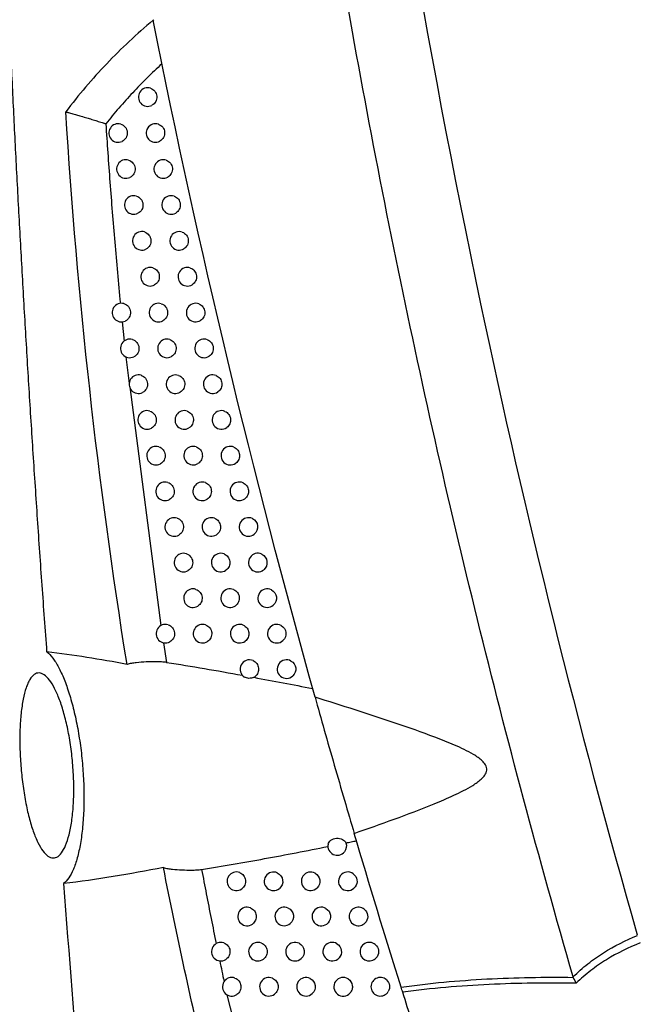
# Model space of a CAD drawing. Header units: millimetres. Extents: x -3.03 to 0.78, y -0.23 to 0.59.
# Tile 74 of 165: x 0.3134 to 0.3467, y 0.0737 to 0.1267. Entities that reach past the tile are written whole.
import ezdxf

# ---------------------------------------------------------------- set-up
doc = ezdxf.new("R2010")
doc.units = ezdxf.units.MM

msp = doc.modelspace()

# ---------------------------------------------------------------- linework, layer by layer
at = {"color": 7, "linetype": 'Continuous', "lineweight": 25}
for p, q in [((0.318926, 0.110455), (0.319031, 0.109419)), ((0.321154, 0.093177), (0.321323, 0.092116))]:
    msp.add_line(p, q, dxfattribs=at)
at = {"color": 9, "linetype": 'Continuous', "lineweight": 25}
for p, q in [((0.31912, 0.108575), (0.319309, 0.107127)), ((0.319331, 0.106957), (0.321009, 0.094102)), ((0.324568, 0.074229), (0.324916, 0.072819))]:
    msp.add_line(p, q, dxfattribs=at)
at = {"color": 7, "linetype": 'Continuous', "lineweight": 25}
for centre, radius, start, end in [((0.320301, 0.122557), 0.0005, 72.250758, 297.028053), ((0.318711, 0.120621), 0.0005, 74.207595, 294.37301), ((0.320721, 0.120621), 0.0005000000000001, 71.806191, 297.828987), ((0.319128, 0.118684), 0.0004999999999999, 73.867015, 295.068681), ((0.321138, 0.118684), 0.0005, 71.350477, 298.635885), ((0.319553, 0.116748), 0.0005, 73.506608, 295.784994), ((0.321563, 0.116748), 0.0005000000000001, 70.868083, 299.469196), ((0.319986, 0.114815), 0.0005, 73.12537, 296.522695), ((0.321995, 0.114815), 0.0005, 70.357514, 300.330139), ((0.320435, 0.112883), 0.0005, 72.711772, 297.297649), ((0.322435, 0.112883), 0.0005000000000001, 69.81716, 301.220042), ((0.318883, 0.110953), 0.0005, 74.406835, 294.893996), ((0.320883, 0.110953), 0.0005, 72.28553, 298.080473), ((0.322883, 0.110953), 0.0005, 69.245277, 302.140357), ((0.319338, 0.109025), 0.0005, 74.061333, 295.601832), ((0.321338, 0.109025), 0.0005, 71.835049, 298.887307), ((0.323338, 0.109025), 0.0004999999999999, 68.639978, 303.092678), ((0.319801, 0.107098), 0.0005000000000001, 73.696283, 296.329663), ((0.321801, 0.107098), 0.0005, 71.359037, 299.719176), ((0.323801, 0.107098), 0.0005000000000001, 67.99921, 304.078756), ((0.320272, 0.105174), 0.0005000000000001, 73.31072, 297.078203), ((0.322272, 0.105174), 0.0005, 70.856107, 300.577195), ((0.324272, 0.105174), 0.0004999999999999, 67.320729, 305.100525), ((0.32075, 0.103251), 0.0005000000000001, 72.903619, 297.848223), ((0.32275, 0.103251), 0.0005, 70.32477, 301.46258), ((0.32475, 0.103251), 0.0005000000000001, 66.60208, 306.160124), ((0.321236, 0.10133), 0.0005000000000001, 72.473891, 298.640558), ((0.323236, 0.10133), 0.0005000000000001, 69.763422, 302.376657), ((0.325236, 0.10133), 0.0005000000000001, 65.840558, 307.259932), ((0.321729, 0.099411), 0.0005, 72.020377, 299.456111), ((0.323729, 0.099411), 0.0005000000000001, 69.170326, 303.320877), ((0.325729, 0.099411), 0.0005, 65.033173, 308.402601), ((0.32223, 0.097494), 0.0005000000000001, 71.541839, 300.295861), ((0.32423, 0.097494), 0.0005000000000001, 68.543601, 304.296834), ((0.32623, 0.097494), 0.0004999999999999, 64.176605, 309.591106), ((0.322739, 0.095579), 0.0005000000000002, 71.036952, 301.160874), ((0.324739, 0.095579), 0.0005000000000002, 67.881199, 305.306282), ((0.326739, 0.095579), 0.0005000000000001, 63.267142, 310.828797), ((0.321255, 0.093666), 0.0005000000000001, 72.86787, 298.652848), ((0.323255, 0.093666), 0.0005, 70.504292, 302.052308), ((0.325255, 0.093666), 0.0005, 67.180882, 306.351154), ((0.327255, 0.093666), 0.0005, 62.300617, 312.119472), ((0.325779, 0.091756), 0.0005000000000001, 66.440197, 239.044231), ((0.327779, 0.091756), 0.0005000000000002, 61.272311, 313.467458), ((0.325779, 0.091756), 0.0005000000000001, 295.999199, 307.433597), ((0.33051, 0.082233), 0.0005000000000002, 168.411725, 321.272701), ((0.325079, 0.080335), 0.0005, 69.246563, 304.824782), ((0.327079, 0.080335), 0.0005, 65.851759, 309.1553), ((0.329079, 0.080335), 0.0004999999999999, 60.973779, 314.873272), ((0.331079, 0.080335), 0.0005000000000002, 53.435867, 323.104189), ((0.325655, 0.07844), 0.0005000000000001, 68.611777, 305.815998), ((0.327655, 0.07844), 0.0005000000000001, 65.02916, 310.315785), ((0.329655, 0.07844), 0.0005000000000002, 59.854637, 316.305083), ((0.331655, 0.07844), 0.0005, 51.762631, 325.053385), ((0.324239, 0.076546), 0.0005, 70.672152, 303.136142), ((0.326239, 0.076546), 0.0005, 67.942504, 306.838923), ((0.328239, 0.076546), 0.0005, 64.158878, 311.519983), ((0.330239, 0.076546), 0.0005, 58.661788, 317.804937), ((0.332239, 0.076546), 0.0005000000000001, 49.94568, 327.13798), ((0.32483, 0.074655), 0.0005, 70.113305, 304.061778), ((0.32683, 0.074655), 0.0005000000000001, 67.236654, 307.89537), ((0.32883, 0.074655), 0.0005, 63.237406, 312.771074), ((0.33083, 0.074655), 0.0005000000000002, 57.387978, 319.379663), ((0.33283, 0.074655), 0.0005000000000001, 47.961678, 329.380701)]:
    msp.add_arc(centre, radius, start, end, dxfattribs=at)
for points, knots in [([(0.3432218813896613, 0.0751837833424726), (0.3413769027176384, 0.0815625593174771), (0.3396583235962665, 0.0879782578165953), (0.3364794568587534, 0.1008645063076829), (0.3350182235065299, 0.1073365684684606), (0.3323530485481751, 0.1203387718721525), (0.3311486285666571, 0.1268716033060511), (0.329000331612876, 0.1399694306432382), (0.32805609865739, 0.1465369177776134), (0.3264291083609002, 0.1597092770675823), (0.3257448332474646, 0.1663179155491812), (0.3246395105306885, 0.1795376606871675), (0.3242182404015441, 0.1861518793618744), (0.3233476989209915, 0.2060075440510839), (0.3232884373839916, 0.2192618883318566), (0.3237631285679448, 0.2325339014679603)], [0, 0, 0, 0, 0.125, 0.125, 0.2500000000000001, 0.2500000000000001, 0.3750000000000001, 0.3750000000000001, 0.5000000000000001, 0.5000000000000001, 0.6250000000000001, 0.6250000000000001, 0.7500000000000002, 0.7500000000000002, 1, 1, 1, 1]), ([(0.3277638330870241, 0.2301187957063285), (0.3274068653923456, 0.2190872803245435), (0.3274179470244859, 0.2080438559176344), (0.3282915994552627, 0.1826323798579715), (0.3294118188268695, 0.1682732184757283), (0.3328954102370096, 0.1397064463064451), (0.335258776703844, 0.125498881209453), (0.3406486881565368, 0.1000017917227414), (0.343465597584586, 0.0886679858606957), (0.3466784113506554, 0.0774475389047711)], [3.109241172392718, 3.109241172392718, 3.109241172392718, 3.109241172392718, 3.17595934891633, 3.17595934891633, 3.2629390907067, 3.2629390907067, 3.349918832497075, 3.349918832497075, 3.420469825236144, 3.420469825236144, 3.420469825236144, 3.420469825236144]), ([(0.3148749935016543, 0.0926884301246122), (0.3147879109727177, 0.0938830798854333), (0.314614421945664, 0.0962631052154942), (0.3143687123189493, 0.0998202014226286), (0.3141346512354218, 0.1033501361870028), (0.3139129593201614, 0.1068529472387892), (0.3137031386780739, 0.1103285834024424), (0.3135050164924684, 0.1137770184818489), (0.3133183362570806, 0.1171982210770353), (0.3131428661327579, 0.1205921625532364), (0.312978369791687, 0.1239588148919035), (0.312824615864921, 0.1272981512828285), (0.3126813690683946, 0.1306101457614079), (0.3125484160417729, 0.1338947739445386), (0.3124254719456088, 0.1371520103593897), (0.3123125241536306, 0.1403818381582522), (0.312208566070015, 0.1435842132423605), (0.3121467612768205, 0.1457101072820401), (0.3121159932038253, 0.1467684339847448)], [0, 0, 0, 0, 0.0663551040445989, 0.132195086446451, 0.1975202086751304, 0.2623307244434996, 0.3266268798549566, 0.3904089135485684, 0.4536770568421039, 0.5164315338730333, 0.5786725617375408, 0.6404003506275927, 0.7016151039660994, 0.7623170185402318, 0.8225062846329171, 0.8821830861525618, 0.9413476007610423, 1, 1, 1, 1]), ([(0.3205894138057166, 0.1266883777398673), (0.3197123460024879, 0.1259567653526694), (0.3188802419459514, 0.1251776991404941), (0.3173103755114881, 0.1235314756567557), (0.3165742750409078, 0.1226661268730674), (0.3158877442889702, 0.1217592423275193)], [0, 0, 0, 0, 0.5, 0.5, 1, 1, 1, 1]), ([(0.3210646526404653, 0.1243450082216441), (0.3209291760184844, 0.1242195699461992), (0.3206582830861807, 0.1239687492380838), (0.3202616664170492, 0.1235829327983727), (0.3198723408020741, 0.1231902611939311), (0.3194910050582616, 0.122790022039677), (0.319117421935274, 0.1223824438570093), (0.3187518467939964, 0.1219673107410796), (0.318393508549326, 0.1215452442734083), (0.3181615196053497, 0.1212579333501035), (0.3180454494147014, 0.1211141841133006)], [0, 0, 0, 0, 0.124936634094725, 0.2498176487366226, 0.3746802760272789, 0.4995614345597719, 0.6244977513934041, 0.7495255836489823, 0.874681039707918, 1, 1, 1, 1]), ([(0.3204535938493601, 0.1230336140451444), (0.3205458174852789, 0.1230040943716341), (0.3206275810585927, 0.1229462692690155), (0.320747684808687, 0.122791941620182), (0.320784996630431, 0.1226953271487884), (0.3208008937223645, 0.1224991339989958), (0.3207795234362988, 0.1223975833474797), (0.3206859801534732, 0.1222262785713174), (0.3206146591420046, 0.1221560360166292), (0.3205283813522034, 0.1221120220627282)], [0, 0, 0, 0, 0.25, 0.25, 0.5, 0.5, 0.75, 0.75, 1, 1, 1, 1]), ([(0.3158877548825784, 0.1217592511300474), (0.3159099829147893, 0.1217540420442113), (0.3159595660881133, 0.1217424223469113), (0.3160462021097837, 0.1217204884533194), (0.3161508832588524, 0.1216925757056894), (0.316273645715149, 0.1216584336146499), (0.3164395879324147, 0.1216112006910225), (0.3166674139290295, 0.1215460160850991), (0.3169396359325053, 0.1214643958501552), (0.317225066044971, 0.1213781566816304), (0.3174994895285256, 0.1212934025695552), (0.3177286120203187, 0.1212213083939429), (0.3178832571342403, 0.1211707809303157), (0.3179611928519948, 0.1211451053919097), (0.3180018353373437, 0.1211305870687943), (0.3180291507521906, 0.1211230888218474), (0.3180397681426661, 0.121115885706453), (0.3180429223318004, 0.121113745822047)], [0, 0, 0, 0, 0.0341882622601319, 0.0762623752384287, 0.1264684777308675, 0.1845965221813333, 0.2499338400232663, 0.3588210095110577, 0.499873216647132, 0.6244452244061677, 0.7491611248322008, 0.874481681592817, 0.9371901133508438, 0.9623296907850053, 0.9828532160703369, 0.9949060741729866, 1, 1, 1, 1]), ([(0.3180466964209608, 0.1211157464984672), (0.3180812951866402, 0.1205944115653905), (0.3181509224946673, 0.1195452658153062), (0.3182664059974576, 0.1179625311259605), (0.3183910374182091, 0.1163609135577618), (0.3185260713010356, 0.1147404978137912), (0.3186708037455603, 0.1131012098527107), (0.3187754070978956, 0.11200253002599), (0.3188280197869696, 0.1114499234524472)], [0, 0, 0, 0, 0.1616291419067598, 0.3252659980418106, 0.4909158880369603, 0.6585843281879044, 0.8282770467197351, 1, 1, 1, 1]), ([(0.3188467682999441, 0.1211016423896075), (0.3189423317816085, 0.1210746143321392), (0.3190277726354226, 0.1210169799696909), (0.3191536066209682, 0.1208589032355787), (0.3191923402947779, 0.1207592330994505), (0.3192077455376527, 0.1205559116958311), (0.3191841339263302, 0.1204509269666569), (0.3190841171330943, 0.1202767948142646), (0.319007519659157, 0.1202060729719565), (0.3189170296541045, 0.1201650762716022)], [0, 0, 0, 0, 0.25, 0.25, 0.5, 0.5, 0.75, 0.75, 1, 1, 1, 1]), ([(0.3208770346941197, 0.1210955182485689), (0.3209683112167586, 0.1210655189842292), (0.3210491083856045, 0.1210078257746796), (0.3211678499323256, 0.1208547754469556), (0.3212049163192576, 0.1207591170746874), (0.3212212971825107, 0.1205648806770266), (0.3212007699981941, 0.1204643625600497), (0.3211093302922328, 0.1202936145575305), (0.3210393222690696, 0.1202232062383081), (0.3209543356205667, 0.1201783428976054)], [0, 0, 0, 0, 0.25, 0.25, 0.5, 0.5, 0.75, 0.75, 1, 1, 1, 1]), ([(0.3192671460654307, 0.1191639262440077), (0.319362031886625, 0.1191364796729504), (0.319446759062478, 0.1190789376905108), (0.319571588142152, 0.1189219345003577), (0.3196101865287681, 0.1188230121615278), (0.3196260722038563, 0.118621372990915), (0.3196031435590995, 0.1185170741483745), (0.3195049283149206, 0.1183434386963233), (0.319429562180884, 0.1182725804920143), (0.3193400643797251, 0.1182307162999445)], [0, 0, 0, 0, 0.25, 0.25, 0.5, 0.5, 0.75, 0.75, 1, 1, 1, 1]), ([(0.3212979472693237, 0.1191573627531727), (0.3213882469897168, 0.1191268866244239), (0.321468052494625, 0.1190693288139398), (0.3215853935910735, 0.1189175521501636), (0.3216221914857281, 0.1188228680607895), (0.3216390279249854, 0.1186305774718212), (0.321619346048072, 0.1185311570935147), (0.3215299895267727, 0.1183609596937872), (0.3214613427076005, 0.1182904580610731), (0.3213776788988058, 0.1182447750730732)], [0, 0, 0, 0, 0.25, 0.25, 0.5, 0.5, 0.75, 0.75, 1, 1, 1, 1]), ([(0.3196953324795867, 0.1172278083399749), (0.3197894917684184, 0.1171999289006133), (0.3198734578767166, 0.117142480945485), (0.3199972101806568, 0.1169865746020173), (0.3200356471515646, 0.1168884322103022), (0.3200519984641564, 0.1166885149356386), (0.3200297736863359, 0.1165849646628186), (0.3199333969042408, 0.1164118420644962), (0.3198593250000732, 0.1163408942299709), (0.3197708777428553, 0.1162981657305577)], [0, 0, 0, 0, 0.25, 0.25, 0.5, 0.5, 0.75, 0.75, 1, 1, 1, 1]), ([(0.3217267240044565, 0.1172207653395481), (0.321815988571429, 0.1171897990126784), (0.3218947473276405, 0.1171323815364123), (0.3220106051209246, 0.1169819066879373), (0.3220470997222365, 0.1168882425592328), (0.3220643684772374, 0.1166979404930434), (0.322045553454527, 0.1165997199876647), (0.3219583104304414, 0.1164300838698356), (0.3218911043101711, 0.1163595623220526), (0.3218088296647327, 0.1163130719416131)], [0, 0, 0, 0, 0.25, 0.25, 0.5, 0.5, 0.75, 0.75, 1, 1, 1, 1]), ([(0.3201313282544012, 0.1152933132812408), (0.3202247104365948, 0.1152649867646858), (0.3203078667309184, 0.1152076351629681), (0.3204304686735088, 0.1150528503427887), (0.320468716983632, 0.1149555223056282), (0.3204855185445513, 0.1147573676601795), (0.3204640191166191, 0.1146546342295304), (0.320369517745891, 0.1144820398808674), (0.320296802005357, 0.1144110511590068), (0.3202094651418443, 0.114367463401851)], [0, 0, 0, 0, 0.25, 0.25, 0.5, 0.5, 0.75, 0.75, 1, 1, 1, 1]), ([(0.3221633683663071, 0.1152857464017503), (0.3222515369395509, 0.1152542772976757), (0.3223291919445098, 0.1151970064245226), (0.3224434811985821, 0.1150478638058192), (0.3224796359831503, 0.1149552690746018), (0.322497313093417, 0.1147669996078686), (0.3224793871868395, 0.1146700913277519), (0.3223942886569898, 0.1145010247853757), (0.3223286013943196, 0.114430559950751), (0.3222477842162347, 0.1143832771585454)], [0, 0, 0, 0, 0.25, 0.25, 0.5, 0.5, 0.75, 0.75, 1, 1, 1, 1]), ([(0.3205839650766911, 0.1133604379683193), (0.3206765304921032, 0.1133316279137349), (0.3207588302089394, 0.1132743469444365), (0.3208801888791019, 0.1131206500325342), (0.3209181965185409, 0.1130241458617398), (0.3209353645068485, 0.1128277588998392), (0.3209145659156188, 0.1127259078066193), (0.3208218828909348, 0.1125538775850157), (0.3207508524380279, 0.1124831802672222), (0.3206646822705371, 0.1124387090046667)], [0, 0, 0, 0, 0.25, 0.25, 0.5, 0.5, 0.75, 0.75, 1, 1, 1, 1]), ([(0.3226078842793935, 0.1133523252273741), (0.3226948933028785, 0.113320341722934), (0.3227713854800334, 0.1132632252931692), (0.3228840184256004, 0.1131154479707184), (0.3229197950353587, 0.1130239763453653), (0.3229378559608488, 0.1128377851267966), (0.3229208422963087, 0.1127423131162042), (0.3228379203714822, 0.1125738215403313), (0.3227738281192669, 0.1125034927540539), (0.3226945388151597, 0.1124554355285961)], [0, 0, 0, 0, 0.25, 0.25, 0.5, 0.5, 0.75, 0.75, 1, 1, 1, 1]), ([(0.3190174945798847, 0.1114345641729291), (0.3191129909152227, 0.1114079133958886), (0.3191985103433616, 0.1113507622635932), (0.3193248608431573, 0.1111936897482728), (0.3193640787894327, 0.1110944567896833), (0.3193807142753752, 0.1108917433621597), (0.3193578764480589, 0.1107868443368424), (0.3192593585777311, 0.1106123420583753), (0.3191835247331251, 0.1105411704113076), (0.3190935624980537, 0.1104994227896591)], [0, 0, 0, 0, 0.25, 0.25, 0.5, 0.5, 0.75, 0.75, 1, 1, 1, 1]), ([(0.3210352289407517, 0.1114292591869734), (0.3211268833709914, 0.1113999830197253), (0.3212082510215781, 0.1113428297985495), (0.3213282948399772, 0.111190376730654), (0.3213660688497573, 0.1110948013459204), (0.3213837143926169, 0.1109003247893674), (0.3213637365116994, 0.1107994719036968), (0.3212731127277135, 0.1106279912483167), (0.3212033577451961, 0.1105571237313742), (0.3211184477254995, 0.110511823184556)], [0, 0, 0, 0, 0.25, 0.25, 0.5, 0.5, 0.75, 0.75, 1, 1, 1, 1]), ([(0.3230602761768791, 0.1114205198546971), (0.3231460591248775, 0.1113880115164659), (0.323221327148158, 0.1113310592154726), (0.3233322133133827, 0.1111846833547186), (0.3233675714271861, 0.1110943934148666), (0.3233859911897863, 0.1109103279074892), (0.3233697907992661, 0.1108161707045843), (0.3232893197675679, 0.1106487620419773), (0.3232267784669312, 0.1105784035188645), (0.3231490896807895, 0.110529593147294)], [0, 0, 0, 0, 0.25, 0.25, 0.5, 0.5, 0.75, 0.75, 1, 1, 1, 1]), ([(0.3194757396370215, 0.1095054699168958), (0.3195705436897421, 0.109478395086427), (0.3196553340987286, 0.1094213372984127), (0.3197806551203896, 0.1092653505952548), (0.3198197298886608, 0.1091668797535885), (0.3198368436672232, 0.1089658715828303), (0.3198146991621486, 0.1088616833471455), (0.3197180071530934, 0.1086876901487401), (0.3196434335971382, 0.1086163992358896), (0.3195544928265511, 0.1085737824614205)], [0, 0, 0, 0, 0.25, 0.25, 0.5, 0.5, 0.75, 0.75, 1, 1, 1, 1]), ([(0.3214943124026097, 0.1094997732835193), (0.3215850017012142, 0.1094700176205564), (0.3216653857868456, 0.1094129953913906), (0.3217840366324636, 0.1092618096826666), (0.3218215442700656, 0.1091672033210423), (0.3218396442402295, 0.1089746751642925), (0.3218205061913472, 0.1088749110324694), (0.3217319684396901, 0.1087039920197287), (0.321663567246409, 0.1086330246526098), (0.3215799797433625, 0.108586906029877)], [0, 0, 0, 0, 0.25, 0.25, 0.5, 0.5, 0.75, 0.75, 1, 1, 1, 1]), ([(0.3235205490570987, 0.1094903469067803), (0.3236050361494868, 0.1094573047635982), (0.3236790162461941, 0.1094005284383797), (0.3237880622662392, 0.1092555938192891), (0.3238229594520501, 0.1091665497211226), (0.3238417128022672, 0.1089846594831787), (0.3238261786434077, 0.1088915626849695), (0.3237484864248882, 0.1087259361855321), (0.3236874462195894, 0.1086553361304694), (0.3236114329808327, 0.1086057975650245)], [0, 0, 0, 0, 0.25, 0.25, 0.5, 0.5, 0.75, 0.75, 1, 1, 1, 1]), ([(0.3199417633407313, 0.1075781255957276), (0.3200358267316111, 0.1075506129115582), (0.3201198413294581, 0.1074936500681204), (0.3202440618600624, 0.1073387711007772), (0.3202829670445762, 0.1072410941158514), (0.3203005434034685, 0.1070418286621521), (0.320279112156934, 0.1069384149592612), (0.3201842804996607, 0.1067649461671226), (0.3201110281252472, 0.10669358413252), (0.3200231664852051, 0.1066501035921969)], [0, 0, 0, 0, 0.25, 0.25, 0.5, 0.5, 0.75, 0.75, 1, 1, 1, 1]), ([(0.3219612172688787, 0.1075720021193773), (0.3220508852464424, 0.1075417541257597), (0.3221302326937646, 0.107484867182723), (0.3222474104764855, 0.1073349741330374), (0.3222846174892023, 0.1072413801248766), (0.3223031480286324, 0.1070508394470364), (0.322284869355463, 0.1069522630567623), (0.3221984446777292, 0.1067819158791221), (0.3221314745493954, 0.1067109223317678), (0.3220492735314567, 0.1066639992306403)], [0, 0, 0, 0, 0.25, 0.25, 0.5, 0.5, 0.75, 0.75, 1, 1, 1, 1]), ([(0.3239887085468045, 0.107561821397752), (0.3240718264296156, 0.1075282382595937), (0.3241444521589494, 0.1074716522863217), (0.3242515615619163, 0.1073282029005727), (0.3242859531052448, 0.1072404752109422), (0.3243050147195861, 0.107060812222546), (0.3242901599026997, 0.1069688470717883), (0.3242152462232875, 0.1068050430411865), (0.324155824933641, 0.1067343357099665), (0.3240815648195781, 0.1066840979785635)], [0, 0, 0, 0, 0.25, 0.25, 0.5, 0.5, 0.75, 0.75, 1, 1, 1, 1]), ([(0.3204155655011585, 0.1056525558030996), (0.3205088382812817, 0.1056245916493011), (0.3205920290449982, 0.1055677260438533), (0.320715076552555, 0.1054139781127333), (0.3207537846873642, 0.1053171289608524), (0.3207718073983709, 0.1051196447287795), (0.3207511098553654, 0.1050170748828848), (0.32065817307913, 0.1048441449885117), (0.3205863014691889, 0.1047727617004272), (0.3204995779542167, 0.1047284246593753)], [0, 0, 0, 0, 0.25, 0.25, 0.5, 0.5, 0.75, 0.75, 1, 1, 1, 1]), ([(0.3224359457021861, 0.1056459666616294), (0.3225245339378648, 0.1056152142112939), (0.3226027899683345, 0.1055584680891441), (0.322718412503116, 0.1054098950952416), (0.3227552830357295, 0.1053173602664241), (0.322774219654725, 0.1051288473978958), (0.3227568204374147, 0.1050315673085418), (0.3226725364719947, 0.1048617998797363), (0.3226070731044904, 0.1047908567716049), (0.3225263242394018, 0.1047431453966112)], [0, 0, 0, 0, 0.25, 0.25, 0.5, 0.5, 0.75, 0.75, 1, 1, 1, 1]), ([(0.3244647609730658, 0.1056349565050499), (0.3245464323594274, 0.1056008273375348), (0.3246176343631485, 0.1055444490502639), (0.3247227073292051, 0.1054025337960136), (0.3247565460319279, 0.1053162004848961), (0.3247758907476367, 0.1051388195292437), (0.3247617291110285, 0.1050480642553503), (0.3246895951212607, 0.1048861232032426), (0.3246319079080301, 0.1048154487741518), (0.3245594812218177, 0.1047645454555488)], [0, 0, 0, 0, 0.25, 0.25, 0.5, 0.5, 0.75, 0.75, 1, 1, 1, 1]), ([(0.3208971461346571, 0.1037287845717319), (0.3209896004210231, 0.1037003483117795), (0.3210719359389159, 0.1036435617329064), (0.3211937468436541, 0.1034909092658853), (0.3212322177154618, 0.1033948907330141), (0.3212506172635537, 0.1031991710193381), (0.3212306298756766, 0.1030974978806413), (0.3211395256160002, 0.1029251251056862), (0.321069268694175, 0.1028539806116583), (0.3209837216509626, 0.1028087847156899)], [0, 0, 0, 0, 0.25, 0.25, 0.5, 0.5, 0.75, 0.75, 1, 1, 1, 1]), ([(0.3229185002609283, 0.1037216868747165), (0.3230059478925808, 0.1036904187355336), (0.3230830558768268, 0.1036338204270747), (0.3231970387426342, 0.103486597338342), (0.3232335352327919, 0.1033951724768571), (0.3232528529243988, 0.1032087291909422), (0.3232363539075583, 0.1031128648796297), (0.3231542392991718, 0.1029436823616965), (0.3230903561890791, 0.1028728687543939), (0.3230111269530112, 0.1028243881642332)], [0, 0, 0, 0, 0.25, 0.25, 0.5, 0.5, 0.75, 0.75, 1, 1, 1, 1]), ([(0.3249487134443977, 0.1037097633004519), (0.3250288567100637, 0.1036750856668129), (0.3250985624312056, 0.1036189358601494), (0.3252014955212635, 0.10347860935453), (0.3252347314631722, 0.1033937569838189), (0.3252543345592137, 0.1032187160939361), (0.3252408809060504, 0.1031292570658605), (0.3251715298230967, 0.102969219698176), (0.3251156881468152, 0.1028987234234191), (0.3250451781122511, 0.1028471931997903)], [0, 0, 0, 0, 0.25, 0.25, 0.5, 0.5, 0.75, 0.75, 1, 1, 1, 1]), ([(0.3213865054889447, 0.1018068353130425), (0.3214780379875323, 0.101777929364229), (0.3215594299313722, 0.1017212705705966), (0.321679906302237, 0.1015698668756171), (0.3217181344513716, 0.1014747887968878), (0.3217370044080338, 0.1012809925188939), (0.3217178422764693, 0.1011803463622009), (0.3216288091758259, 0.1010085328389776), (0.3215598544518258, 0.1009372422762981), (0.3214755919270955, 0.1008912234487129)], [0, 0, 0, 0, 0.25, 0.25, 0.5, 0.5, 0.75, 0.75, 1, 1, 1, 1]), ([(0.3234088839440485, 0.1017991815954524), (0.3234951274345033, 0.1017673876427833), (0.3235710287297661, 0.1017109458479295), (0.3236832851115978, 0.1015651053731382), (0.3237193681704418, 0.1014748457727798), (0.3237390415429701, 0.1012905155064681), (0.3237233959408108, 0.1011960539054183), (0.3236436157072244, 0.1010277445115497), (0.3235813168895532, 0.1009569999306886), (0.3235036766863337, 0.100907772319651)], [0, 0, 0, 0, 0.25, 0.25, 0.5, 0.5, 0.75, 0.75, 1, 1, 1, 1]), ([(0.3254405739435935, 0.1017862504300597), (0.325519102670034, 0.1017510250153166), (0.3255872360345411, 0.1016951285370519), (0.325687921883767, 0.1015564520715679), (0.3257205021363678, 0.1014731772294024), (0.3257403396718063, 0.1013005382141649), (0.3257276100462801, 0.101212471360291), (0.3256610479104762, 0.1010543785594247), (0.3256071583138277, 0.1009842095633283), (0.3255386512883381, 0.1009320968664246)], [0, 0, 0, 0, 0.25, 0.25, 0.5, 0.5, 0.75, 0.75, 1, 1, 1, 1]), ([(0.3218836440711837, 0.0998867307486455), (0.3219742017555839, 0.0998573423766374), (0.3220545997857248, 0.0998008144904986), (0.3221736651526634, 0.0996506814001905), (0.3222116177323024, 0.0995565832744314), (0.3222309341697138, 0.0993647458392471), (0.3222126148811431, 0.0992652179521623), (0.322125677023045, 0.0990939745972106), (0.3220581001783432, 0.0990226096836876), (0.3219751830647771, 0.0989757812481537)], [0, 0, 0, 0, 0.25, 0.25, 0.5, 0.5, 0.75, 0.75, 1, 1, 1, 1]), ([(0.3239071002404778, 0.0998784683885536), (0.3239920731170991, 0.099846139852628), (0.3240667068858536, 0.0997898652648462), (0.324177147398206, 0.0996454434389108), (0.3242127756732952, 0.0995564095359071), (0.3242327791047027, 0.099374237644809), (0.3242177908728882, 0.0992808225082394), (0.3241407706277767, 0.0991142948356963), (0.3240799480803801, 0.099043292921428), (0.3240039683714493, 0.0989933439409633)], [0, 0, 0, 0, 0.25, 0.25, 0.5, 0.5, 0.75, 0.75, 1, 1, 1, 1]), ([(0.3259403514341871, 0.0998644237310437), (0.3260940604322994, 0.0997928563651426), (0.3262039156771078, 0.0996394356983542), (0.3262438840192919, 0.0992989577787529), (0.3261727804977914, 0.0991246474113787), (0.3260398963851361, 0.0990193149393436)], [0, 0, 0, 0, 0.5, 0.5, 1, 1, 1, 1]), ([(0.3223885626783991, 0.0979684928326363), (0.3224780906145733, 0.097938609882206), (0.3225574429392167, 0.0978822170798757), (0.3226750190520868, 0.0977333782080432), (0.322712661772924, 0.097640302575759), (0.3227324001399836, 0.0974504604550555), (0.3227149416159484, 0.0973521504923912), (0.3226301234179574, 0.0971814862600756), (0.3225639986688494, 0.0971101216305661), (0.3224824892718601, 0.0970624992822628)], [0, 0, 0, 0, 0.25, 0.25, 0.5, 0.5, 0.75, 0.75, 1, 1, 1, 1]), ([(0.3244131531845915, 0.097959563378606), (0.3244967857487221, 0.0979266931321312), (0.3245700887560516, 0.0978705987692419), (0.3246786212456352, 0.0977276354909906), (0.3247137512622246, 0.0976398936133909), (0.3247340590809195, 0.0974599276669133), (0.3247197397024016, 0.0973676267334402), (0.3246454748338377, 0.0972029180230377), (0.3245862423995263, 0.0971317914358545), (0.3245119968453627, 0.0970811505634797)], [0, 0, 0, 0, 0.25, 0.25, 0.5, 0.5, 0.75, 0.75, 1, 1, 1, 1]), ([(0.3264480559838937, 0.0979442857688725), (0.326598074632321, 0.0978716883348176), (0.3267046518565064, 0.097721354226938), (0.3267451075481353, 0.0973866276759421), (0.3266773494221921, 0.0972151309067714), (0.3265489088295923, 0.0971089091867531)], [0, 0, 0, 0, 0.5, 0.5, 1, 1, 1, 1]), ([(0.3229012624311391, 0.0960521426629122), (0.3229897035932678, 0.0960217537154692), (0.3230679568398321, 0.0959655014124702), (0.3231839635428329, 0.0958179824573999), (0.3232212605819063, 0.0957259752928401), (0.3232413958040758, 0.0955381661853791), (0.3232248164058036, 0.095441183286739), (0.3231421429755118, 0.0952711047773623), (0.3230775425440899, 0.095199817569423), (0.3229975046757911, 0.0951514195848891)], [0, 0, 0, 0, 0.25, 0.25, 0.5, 0.5, 0.75, 0.75, 1, 1, 1, 1]), ([(0.3249270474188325, 0.0960424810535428), (0.3250092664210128, 0.0960090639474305), (0.3250811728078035, 0.0959531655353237), (0.3251877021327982, 0.0958117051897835), (0.3252222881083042, 0.0957253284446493), (0.3252428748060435, 0.0955476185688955), (0.3252292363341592, 0.0954565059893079), (0.3251577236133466, 0.095293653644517), (0.3251001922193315, 0.0952225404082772), (0.3250277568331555, 0.0951712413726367)], [0, 0, 0, 0, 0.25, 0.25, 0.5, 0.5, 0.75, 0.75, 1, 1, 1, 1]), ([(0.3269636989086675, 0.0960258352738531), (0.3271098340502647, 0.0959522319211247), (0.3272131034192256, 0.0958042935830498), (0.3272537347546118, 0.0954771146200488), (0.3271895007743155, 0.0953079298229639), (0.3270656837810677, 0.0952009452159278)], [0, 0, 0, 0, 0.5, 0.5, 1, 1, 1, 1]), ([(0.3214021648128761, 0.0941441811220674), (0.3214941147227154, 0.0941158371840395), (0.3215760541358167, 0.0940595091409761), (0.3216976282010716, 0.0939082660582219), (0.3217363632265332, 0.0938130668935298), (0.321755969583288, 0.0936187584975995), (0.3217370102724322, 0.0935176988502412), (0.3216481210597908, 0.093345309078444), (0.3215790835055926, 0.0932737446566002), (0.3214946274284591, 0.0932275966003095)], [0, 0, 0, 0, 0.25, 0.25, 0.5, 0.5, 0.75, 0.75, 1, 1, 1, 1]), ([(0.3234217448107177, 0.0941377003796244), (0.3235090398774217, 0.0941067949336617), (0.3235861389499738, 0.094050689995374), (0.3237004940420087, 0.0939045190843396), (0.3237374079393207, 0.0938136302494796), (0.3237579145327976, 0.0936278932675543), (0.3237422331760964, 0.0935323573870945), (0.3236617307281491, 0.0933628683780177), (0.3235987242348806, 0.0932917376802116), (0.3235202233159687, 0.0932425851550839)], [0, 0, 0, 0, 0.25, 0.25, 0.5, 0.5, 0.75, 0.75, 1, 1, 1, 1]), ([(0.3254487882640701, 0.0941272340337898), (0.3255295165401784, 0.094093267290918), (0.3255999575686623, 0.094037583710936), (0.3257043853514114, 0.0938976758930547), (0.3257383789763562, 0.0938127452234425), (0.3257592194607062, 0.0936373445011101), (0.3257462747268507, 0.0935475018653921), (0.325677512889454, 0.0933865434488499), (0.3256217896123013, 0.0933155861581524), (0.3255512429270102, 0.0932636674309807)], [0, 0, 0, 0, 0.25, 0.25, 0.5, 0.5, 0.75, 0.75, 1, 1, 1, 1]), ([(0.3274872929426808, 0.0941090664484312), (0.3276293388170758, 0.0940344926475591), (0.327729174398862, 0.0938890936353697), (0.3277698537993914, 0.0935696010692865), (0.3277092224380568, 0.0934030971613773), (0.3275902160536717, 0.0932954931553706)], [0, 0, 0, 0, 0.5, 0.5, 1, 1, 1, 1]), ([(0.3148749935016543, 0.0926884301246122), (0.3149786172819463, 0.0926048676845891), (0.3150834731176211, 0.0924930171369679), (0.3152935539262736, 0.0922129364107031), (0.3153966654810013, 0.092047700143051), (0.315598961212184, 0.0916683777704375), (0.3156981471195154, 0.091454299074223), (0.3158921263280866, 0.0909746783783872), (0.3159847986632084, 0.0907141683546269), (0.3161596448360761, 0.090157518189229), (0.3162421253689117, 0.0898606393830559), (0.3163963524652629, 0.0892276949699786), (0.3164670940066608, 0.0888949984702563), (0.3165919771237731, 0.0882146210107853), (0.3166467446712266, 0.0878644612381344), (0.316716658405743, 0.0873235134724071), (0.3167379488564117, 0.0871399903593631), (0.3167754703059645, 0.086775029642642), (0.3167918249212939, 0.0865927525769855), (0.3168337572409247, 0.0860465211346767), (0.3168522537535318, 0.0856831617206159), (0.3168652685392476, 0.085139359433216), (0.316867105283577, 0.0849582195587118), (0.3168657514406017, 0.0846038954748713), (0.3168625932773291, 0.0844297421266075), (0.3168458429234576, 0.0839161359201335), (0.3168250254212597, 0.0835854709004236), (0.3167637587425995, 0.0829482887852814), (0.3167239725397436, 0.082649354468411), (0.3166280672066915, 0.0820945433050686), (0.3165716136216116, 0.0818368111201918), (0.3164430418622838, 0.0813669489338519), (0.316372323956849, 0.0811595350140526), (0.3162190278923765, 0.0807967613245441), (0.3161359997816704, 0.0806407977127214), (0.3159600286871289, 0.0803854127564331), (0.3158680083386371, 0.0802869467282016), (0.3157721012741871, 0.0802173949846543)], [0, 0, 0, 0, 0.0624999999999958, 0.0624999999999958, 0.1249999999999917, 0.1249999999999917, 0.1874999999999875, 0.1874999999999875, 0.2499999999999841, 0.2499999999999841, 0.3124999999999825, 0.3124999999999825, 0.3749999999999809, 0.3749999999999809, 0.4374999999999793, 0.4374999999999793, 0.4687499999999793, 0.4687499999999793, 0.4999999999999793, 0.4999999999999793, 0.5624999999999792, 0.5624999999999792, 0.5937499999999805, 0.5937499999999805, 0.6249999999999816, 0.6249999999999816, 0.6874999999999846, 0.6874999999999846, 0.7499999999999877, 0.7499999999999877, 0.8124999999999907, 0.8124999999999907, 0.8749999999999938, 0.8749999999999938, 0.9374999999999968, 0.9374999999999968, 1, 1, 1, 1]), ([(0.3191883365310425, 0.0920101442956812), (0.3184680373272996, 0.0921472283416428), (0.3177486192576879, 0.0922734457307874), (0.316311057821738, 0.0925008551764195), (0.3155933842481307, 0.0926023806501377), (0.3148749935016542, 0.0926884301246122)], [0, 0, 0, 0, 0.5, 0.5, 1, 1, 1, 1]), ([(0.3213230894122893, 0.0921163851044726), (0.321232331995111, 0.0921302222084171), (0.3211405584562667, 0.092136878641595), (0.320956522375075, 0.0921468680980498), (0.3208641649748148, 0.0921495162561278), (0.3205864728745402, 0.0921531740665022), (0.3204021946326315, 0.0921498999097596), (0.3200400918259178, 0.0921343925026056), (0.3198612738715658, 0.0921222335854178), (0.3195978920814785, 0.0920932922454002), (0.3195103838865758, 0.0920817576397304), (0.3193421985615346, 0.0920526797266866), (0.3192603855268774, 0.0920360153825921), (0.3191883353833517, 0.0920101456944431)], [0, 0, 0, 0, 0.1249999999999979, 0.1249999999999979, 0.2499999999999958, 0.2499999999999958, 0.4999999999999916, 0.4999999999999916, 0.7499999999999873, 0.7499999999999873, 0.8749999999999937, 0.8749999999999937, 1, 1, 1, 1]), ([(0.3213230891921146, 0.0921163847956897), (0.322000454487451, 0.092013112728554), (0.3226787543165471, 0.0919031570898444), (0.3240376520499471, 0.09167291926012), (0.3247182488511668, 0.0915526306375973), (0.3254002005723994, 0.0914286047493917)], [0, 0, 0, 0, 0.5, 0.5, 1, 1, 1, 1]), ([(0.3259783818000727, 0.0922138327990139), (0.3260575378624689, 0.0921793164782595), (0.3261264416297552, 0.0921238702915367), (0.3262286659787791, 0.0919855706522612), (0.3262620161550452, 0.0919021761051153), (0.3262830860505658, 0.0917291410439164), (0.3262708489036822, 0.0916406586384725), (0.3262048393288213, 0.0914816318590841), (0.3261510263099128, 0.0914109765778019), (0.3260824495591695, 0.0913584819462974)], [0, 0, 0, 0, 0.25, 0.25, 0.5, 0.5, 0.75, 0.75, 1, 1, 1, 1]), ([(0.3280188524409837, 0.0921939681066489), (0.3281565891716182, 0.0921184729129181), (0.3282528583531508, 0.091975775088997), (0.3282934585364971, 0.0916641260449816), (0.3282365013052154, 0.0915006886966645), (0.3281225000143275, 0.0913926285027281)], [0, 0, 0, 0, 0.5, 0.5, 1, 1, 1, 1]), ([(0.3161586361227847, 0.0875673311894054), (0.3162044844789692, 0.087241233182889), (0.3162405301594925, 0.0869138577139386), (0.3162936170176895, 0.0862566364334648), (0.3163107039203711, 0.0859245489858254), (0.3163240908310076, 0.0852674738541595), (0.3163203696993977, 0.0849504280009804), (0.3162928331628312, 0.0843386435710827), (0.316268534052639, 0.0840414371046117), (0.3162017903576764, 0.0834947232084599), (0.3161594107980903, 0.0832423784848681), (0.3160569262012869, 0.0827797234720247), (0.3159976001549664, 0.0825738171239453), (0.3158665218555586, 0.0822193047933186), (0.3157936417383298, 0.0820679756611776), (0.3156383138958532, 0.0818268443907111), (0.3155565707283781, 0.0817373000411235), (0.3153853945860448, 0.0816181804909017), (0.3152952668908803, 0.0815891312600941), (0.3151142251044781, 0.0815936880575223), (0.3150226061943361, 0.0816263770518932), (0.3148371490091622, 0.0817530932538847), (0.3147438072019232, 0.0818474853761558), (0.3145622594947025, 0.0820907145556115), (0.3144731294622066, 0.0822400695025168), (0.3142981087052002, 0.0825968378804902), (0.3142142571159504, 0.0828003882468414), (0.3140557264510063, 0.0832512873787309), (0.3139802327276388, 0.0835010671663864), (0.3138398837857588, 0.0840422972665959), (0.3137764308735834, 0.0843278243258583), (0.31369102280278, 0.084778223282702), (0.3136641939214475, 0.0849320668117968), (0.3136139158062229, 0.0852474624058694), (0.3135904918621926, 0.0854090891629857), (0.3135269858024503, 0.0858942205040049), (0.3134929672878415, 0.0862217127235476), (0.31344166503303, 0.0868849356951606), (0.313424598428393, 0.0872216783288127), (0.3134093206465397, 0.0878718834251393), (0.3134107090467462, 0.0881894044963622), (0.3134323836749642, 0.0888086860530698), (0.3134523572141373, 0.0891004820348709), (0.3135097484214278, 0.0896469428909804), (0.3135477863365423, 0.0899046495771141), (0.3136392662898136, 0.090365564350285), (0.3136925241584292, 0.0905698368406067), (0.3137837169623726, 0.0908376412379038), (0.3138161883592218, 0.0909207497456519), (0.3138837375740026, 0.091070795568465), (0.3139188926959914, 0.0911380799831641), (0.3140284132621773, 0.0913174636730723), (0.3141070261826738, 0.0914074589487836), (0.3142744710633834, 0.0915260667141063), (0.3143611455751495, 0.0915533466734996), (0.3145402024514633, 0.0915471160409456), (0.3146335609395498, 0.0915127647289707), (0.3148207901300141, 0.0913840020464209), (0.3149144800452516, 0.0912904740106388), (0.3151019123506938, 0.0910457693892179), (0.3151963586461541, 0.0908927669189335), (0.3153778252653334, 0.0905391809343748), (0.3154656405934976, 0.0903379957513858), (0.3156350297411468, 0.0898855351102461), (0.3157164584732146, 0.0896336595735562), (0.3158654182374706, 0.0890999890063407), (0.3159339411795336, 0.088815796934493), (0.3160580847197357, 0.0882106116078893), (0.3161127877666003, 0.0878934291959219), (0.3161586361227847, 0.0875673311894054)], [0, 0, 0, 0, 0.0312499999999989, 0.0312499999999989, 0.0624999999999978, 0.0624999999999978, 0.0937499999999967, 0.0937499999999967, 0.1249999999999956, 0.1249999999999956, 0.1562499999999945, 0.1562499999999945, 0.1874999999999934, 0.1874999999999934, 0.2187499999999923, 0.2187499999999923, 0.2499999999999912, 0.2499999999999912, 0.2812499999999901, 0.2812499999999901, 0.312499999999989, 0.312499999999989, 0.3437499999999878, 0.3437499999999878, 0.3749999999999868, 0.3749999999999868, 0.4062499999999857, 0.4062499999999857, 0.4374999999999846, 0.4374999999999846, 0.4687499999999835, 0.4687499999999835, 0.4843749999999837, 0.4843749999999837, 0.499999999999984, 0.499999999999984, 0.5312499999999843, 0.5312499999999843, 0.5624999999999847, 0.5624999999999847, 0.593749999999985, 0.593749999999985, 0.6249999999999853, 0.6249999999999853, 0.6562499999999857, 0.6562499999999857, 0.687499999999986, 0.687499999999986, 0.7031249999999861, 0.7031249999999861, 0.7187499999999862, 0.7187499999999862, 0.7499999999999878, 0.7499999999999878, 0.7812499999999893, 0.7812499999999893, 0.8124999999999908, 0.8124999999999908, 0.8437499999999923, 0.8437499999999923, 0.8749999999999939, 0.8749999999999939, 0.9062499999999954, 0.9062499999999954, 0.937499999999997, 0.937499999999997, 0.9687499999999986, 0.9687499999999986, 1, 1, 1, 1]), ([(0.3259977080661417, 0.0913061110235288), (0.3259314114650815, 0.0912737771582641), (0.3258442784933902, 0.0912577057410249), (0.3256701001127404, 0.091265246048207), (0.3255845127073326, 0.0912888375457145), (0.3255213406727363, 0.0913267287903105)], [0, 0, 0, 0, 0.5, 0.5, 1, 1, 1, 1]), ([(0.3260162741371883, 0.0913156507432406), (0.3265427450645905, 0.0912183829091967), (0.3270700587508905, 0.0911191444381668), (0.3281265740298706, 0.0909180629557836), (0.3286557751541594, 0.0908162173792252), (0.3291860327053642, 0.0907137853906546)], [0, 0, 0, 0, 0.5, 0.5, 1, 1, 1, 1]), ([(0.3314258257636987, 0.0829146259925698), (0.3321464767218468, 0.0831621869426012), (0.3328668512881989, 0.083415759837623), (0.334304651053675, 0.0839416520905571), (0.3350215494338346, 0.084212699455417), (0.336086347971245, 0.0846500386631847), (0.3364396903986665, 0.0848010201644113), (0.3371366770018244, 0.0851244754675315), (0.3374823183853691, 0.0852950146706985), (0.3379727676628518, 0.0855985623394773), (0.3381327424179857, 0.0857079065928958), (0.3383442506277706, 0.0859018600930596), (0.3384107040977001, 0.0859722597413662), (0.3385187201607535, 0.0861326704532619), (0.3385591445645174, 0.0862235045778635), (0.3385751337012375, 0.0864157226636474), (0.3385476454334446, 0.0865135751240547), (0.3384535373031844, 0.0866812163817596), (0.3383887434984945, 0.086755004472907), (0.3381811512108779, 0.086952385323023), (0.3380198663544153, 0.0870596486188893), (0.3375284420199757, 0.0873530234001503), (0.3371834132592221, 0.0875119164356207), (0.3364859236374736, 0.0878136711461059), (0.3361317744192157, 0.0879537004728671), (0.3350654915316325, 0.088358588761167), (0.3343490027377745, 0.0886085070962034), (0.3321962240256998, 0.0893386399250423), (0.3307560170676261, 0.0897974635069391), (0.3293168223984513, 0.0902449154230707)], [0, 0, 0, 0, 0.1250000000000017, 0.1250000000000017, 0.2500000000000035, 0.2500000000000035, 0.3125000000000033, 0.3125000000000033, 0.3750000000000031, 0.3750000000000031, 0.4062500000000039, 0.4062500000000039, 0.4218750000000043, 0.4218750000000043, 0.4375000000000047, 0.4375000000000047, 0.4531250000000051, 0.4531250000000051, 0.4687500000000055, 0.4687500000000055, 0.5000000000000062, 0.5000000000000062, 0.5625000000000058, 0.5625000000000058, 0.6250000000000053, 0.6250000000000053, 0.7500000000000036, 0.7500000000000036, 1, 1, 1, 1]), ([(0.3293168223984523, 0.0902449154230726), (0.3294758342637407, 0.0896759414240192), (0.3296421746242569, 0.0890846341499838), (0.3299892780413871, 0.0878600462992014), (0.3301717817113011, 0.0872207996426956), (0.3305344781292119, 0.0859600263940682), (0.3307170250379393, 0.0853301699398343), (0.3310810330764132, 0.0840832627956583), (0.3312566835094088, 0.0834860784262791), (0.3314258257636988, 0.08291462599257)], [0, 0, 0, 0, 0.25, 0.25, 0.5, 0.5, 0.75, 0.75, 1, 1, 1, 1]), ([(0.3232076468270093, 0.0809696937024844), (0.3243371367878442, 0.0811479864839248), (0.3254680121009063, 0.0813443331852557), (0.3277347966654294, 0.081761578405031), (0.3288706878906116, 0.0819825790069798), (0.3300104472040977, 0.0822092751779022)], [0, 0, 0, 0, 0.5, 0.5, 1, 1, 1, 1]), ([(0.3300200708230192, 0.0823335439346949), (0.330036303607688, 0.0824127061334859), (0.3300906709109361, 0.0824889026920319), (0.3302555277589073, 0.0826054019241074), (0.3303620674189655, 0.0826425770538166), (0.3305852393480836, 0.0826592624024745), (0.3306970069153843, 0.0826383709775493), (0.3308808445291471, 0.0825472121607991), (0.3309485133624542, 0.0824795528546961), (0.3309796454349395, 0.0824030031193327)], [0, 0, 0, 0, 0.25, 0.25, 0.5, 0.5, 0.75, 0.75, 1, 1, 1, 1]), ([(0.3211492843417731, 0.0810725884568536), (0.3202433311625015, 0.0808955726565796), (0.3193403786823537, 0.0807328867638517), (0.3175462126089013, 0.0804410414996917), (0.3166584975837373, 0.0803143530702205), (0.3157721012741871, 0.0802173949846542)], [0, 0, 0, 0, 0.5, 0.5, 1, 1, 1, 1]), ([(0.3330593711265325, 0.0378185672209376), (0.3318049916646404, 0.0413433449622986), (0.3306150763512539, 0.0448917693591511), (0.328366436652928, 0.0520271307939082), (0.3273075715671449, 0.0556147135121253), (0.3253206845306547, 0.0628298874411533), (0.3243927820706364, 0.0664575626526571), (0.3226710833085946, 0.0737414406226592), (0.3218765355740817, 0.0773990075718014), (0.3211492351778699, 0.0810725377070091)], [0, 0, 0, 0, 0.25, 0.25, 0.5, 0.5, 0.75, 0.75, 1, 1, 1, 1]), ([(0.3211493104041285, 0.0810725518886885), (0.3212236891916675, 0.0810497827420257), (0.3213037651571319, 0.081034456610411), (0.3214669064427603, 0.0810076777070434), (0.3215504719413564, 0.0809968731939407), (0.3218048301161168, 0.0809690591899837), (0.3219782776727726, 0.0809567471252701), (0.3223254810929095, 0.0809406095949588), (0.3225001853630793, 0.0809367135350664), (0.3227645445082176, 0.0809389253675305), (0.3228530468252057, 0.0809410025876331), (0.3230314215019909, 0.080949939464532), (0.32312115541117, 0.080956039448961), (0.3232076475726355, 0.0809696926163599)], [0, 0, 0, 0, 0.1249999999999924, 0.1249999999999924, 0.2499999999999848, 0.2499999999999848, 0.4999999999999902, 0.4999999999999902, 0.7499999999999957, 0.7499999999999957, 0.8749999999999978, 0.8749999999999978, 1, 1, 1, 1]), ([(0.3232076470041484, 0.0809696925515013), (0.3232905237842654, 0.0805318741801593), (0.3234574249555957, 0.0796501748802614), (0.3237181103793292, 0.0783201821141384), (0.3238989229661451, 0.0774286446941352), (0.323989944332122, 0.0769798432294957)], [0, 0, 0, 0, 0.3287760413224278, 0.6621047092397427, 1, 1, 1, 1]), ([(0.3252558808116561, 0.0808027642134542), (0.3253400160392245, 0.0807708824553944), (0.3254140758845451, 0.0807155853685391), (0.3255243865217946, 0.0805736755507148), (0.325560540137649, 0.0804861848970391), (0.3255828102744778, 0.0803062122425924), (0.3255694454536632, 0.0802136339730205), (0.3254967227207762, 0.0800479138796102), (0.3254381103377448, 0.0799761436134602), (0.3253642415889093, 0.0799247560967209)], [0, 0, 0, 0, 0.25, 0.25, 0.5, 0.5, 0.75, 0.75, 1, 1, 1, 1]), ([(0.3272832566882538, 0.0807914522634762), (0.3274380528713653, 0.0807220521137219), (0.3275501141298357, 0.0805700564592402), (0.3275947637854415, 0.0802299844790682), (0.3275259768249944, 0.0800546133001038), (0.3273944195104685, 0.0799474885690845)], [0, 0, 0, 0, 0.5, 0.5, 1, 1, 1, 1]), ([(0.3293213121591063, 0.0807724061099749), (0.3294565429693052, 0.0806973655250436), (0.3295513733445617, 0.080557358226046), (0.3295942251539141, 0.0802515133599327), (0.3295410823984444, 0.0800899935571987), (0.3294314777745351, 0.0799808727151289)], [0, 0, 0, 0, 0.5, 0.5, 1, 1, 1, 1]), ([(0.3313765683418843, 0.0807368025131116), (0.3314826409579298, 0.0806581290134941), (0.3315541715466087, 0.0805368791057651), (0.3315919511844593, 0.0802776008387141), (0.3315578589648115, 0.0801406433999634), (0.3314785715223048, 0.0800350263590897)], [0, 0, 0, 0, 0.5, 0.5, 1, 1, 1, 1]), ([(0.315772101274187, 0.0802173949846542), (0.3163397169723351, 0.0725695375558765), (0.3169863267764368, 0.0649266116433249), (0.3184471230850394, 0.0496539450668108), (0.3192608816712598, 0.0420247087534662), (0.3201596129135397, 0.0344046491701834)], [0, 0, 0, 0, 0.5, 0.5, 1, 1, 1, 1]), ([(0.3258373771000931, 0.0789051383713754), (0.3259201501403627, 0.0788727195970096), (0.3259928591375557, 0.078817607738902), (0.3261012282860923, 0.0786771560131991), (0.3261368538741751, 0.0785909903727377), (0.3261594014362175, 0.0784132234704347), (0.3261467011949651, 0.0783218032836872), (0.3260766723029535, 0.078157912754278), (0.3260197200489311, 0.0780861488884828), (0.3259476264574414, 0.0780341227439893)], [0, 0, 0, 0, 0.25, 0.25, 0.5, 0.5, 0.75, 0.75, 1, 1, 1, 1]), ([(0.3278661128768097, 0.0788928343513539), (0.3280173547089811, 0.0788224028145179), (0.3281262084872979, 0.0786734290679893), (0.3281713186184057, 0.0783388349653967), (0.3281057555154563, 0.0781662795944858), (0.3279785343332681, 0.0780583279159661)], [0, 0, 0, 0, 0.5, 0.5, 1, 1, 1, 1]), ([(0.3299061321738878, 0.0788719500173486), (0.3300367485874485, 0.0787960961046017), (0.3301278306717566, 0.0786590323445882), (0.3301703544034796, 0.0783611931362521), (0.330120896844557, 0.0782033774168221), (0.3300165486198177, 0.0780941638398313)], [0, 0, 0, 0, 0.5, 0.5, 1, 1, 1, 1]), ([(0.3319644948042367, 0.0788322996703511), (0.332064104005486, 0.0787538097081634), (0.3321308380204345, 0.0786374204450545), (0.3321677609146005, 0.0783881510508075), (0.3321375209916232, 0.0782571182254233), (0.3320648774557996, 0.0781531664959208)], [0, 0, 0, 0, 0.5, 0.5, 1, 1, 1, 1]), ([(0.3432218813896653, 0.0751837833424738), (0.3434713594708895, 0.0754369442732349), (0.3437352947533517, 0.0756708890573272), (0.3442821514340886, 0.0761029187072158), (0.3445655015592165, 0.0763014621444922), (0.3454407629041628, 0.0768526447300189), (0.3460539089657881, 0.0771588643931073), (0.3466858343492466, 0.0774165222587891)], [0, 0, 0, 0, 0.2499999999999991, 0.2499999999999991, 0.4999999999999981, 0.4999999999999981, 1, 1, 1, 1]), ([(0.3244043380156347, 0.0770180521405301), (0.3244911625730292, 0.0769875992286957), (0.3245680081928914, 0.0769322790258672), (0.3246825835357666, 0.0767879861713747), (0.3247200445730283, 0.0766981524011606), (0.3247424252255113, 0.0765139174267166), (0.3247281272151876, 0.0764191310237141), (0.3246505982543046, 0.0762494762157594), (0.32458922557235, 0.0761778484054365), (0.3245121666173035, 0.0761275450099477)], [0, 0, 0, 0, 0.25, 0.25, 0.5, 0.5, 0.75, 0.75, 1, 1, 1, 1]), ([(0.3264266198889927, 0.0770096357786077), (0.3265079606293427, 0.0769766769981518), (0.3265792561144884, 0.0769217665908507), (0.3266855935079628, 0.0767828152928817), (0.3267206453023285, 0.0766980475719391), (0.3267434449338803, 0.0765225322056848), (0.3267314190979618, 0.0764323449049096), (0.3266640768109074, 0.0762703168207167), (0.3266088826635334, 0.0761986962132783), (0.3265386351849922, 0.0761460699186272)], [0, 0, 0, 0, 0.25, 0.25, 0.5, 0.5, 0.75, 0.75, 1, 1, 1, 1]), ([(0.3284567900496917, 0.0769962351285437), (0.3286043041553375, 0.0769247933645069), (0.3287099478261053, 0.0767781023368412), (0.3287551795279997, 0.0764508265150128), (0.3286930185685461, 0.0762805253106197), (0.3285702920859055, 0.0761718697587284)], [0, 0, 0, 0, 0.5, 0.5, 1, 1, 1, 1]), ([(0.3304988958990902, 0.0769732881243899), (0.3306246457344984, 0.0768967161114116), (0.3307118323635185, 0.0767628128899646), (0.3307539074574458, 0.0764731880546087), (0.3307081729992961, 0.0763194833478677), (0.3306092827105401, 0.0762104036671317)], [0, 0, 0, 0, 0.5, 0.5, 1, 1, 1, 1]), ([(0.332560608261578, 0.076928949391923), (0.3326533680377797, 0.0768509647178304), (0.3327150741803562, 0.076739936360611), (0.3327509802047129, 0.0765011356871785), (0.3327245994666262, 0.0763767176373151), (0.3326588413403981, 0.0762749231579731)], [0, 0, 0, 0, 0.5, 0.5, 1, 1, 1, 1]), ([(0.3468380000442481, 0.0770140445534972), (0.3462088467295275, 0.0767643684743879), (0.345597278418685, 0.0764673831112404), (0.3447253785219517, 0.0759321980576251), (0.3444429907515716, 0.0757391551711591), (0.343897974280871, 0.075318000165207), (0.3436349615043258, 0.0750894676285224), (0.343386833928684, 0.0748414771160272)], [0, 0, 0, 0, 0.5000000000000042, 0.5000000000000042, 0.7500000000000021, 0.7500000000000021, 1, 1, 1, 1]), ([(0.3241820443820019, 0.0760495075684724), (0.3242207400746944, 0.075864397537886), (0.3242983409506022, 0.0754931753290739), (0.3243771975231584, 0.0751222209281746), (0.3244167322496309, 0.0749362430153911)], [0, 0, 0, 0, 0.4986502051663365, 1, 1, 1, 1]), ([(0.3250002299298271, 0.075125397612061), (0.3250858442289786, 0.075094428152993), (0.3251614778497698, 0.0750392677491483), (0.3252743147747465, 0.0748963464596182), (0.3253113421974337, 0.0748076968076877), (0.32533405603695, 0.0746255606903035), (0.3253204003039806, 0.0745317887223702), (0.3252455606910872, 0.0743638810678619), (0.3251856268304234, 0.0742919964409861), (0.3251101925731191, 0.0742409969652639)], [0, 0, 0, 0, 0.25, 0.25, 0.5, 0.5, 0.75, 0.75, 1, 1, 1, 1]), ([(0.3270236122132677, 0.0751162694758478), (0.3271034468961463, 0.0750827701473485), (0.3271732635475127, 0.0750280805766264), (0.3272774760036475, 0.0748906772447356), (0.3273119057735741, 0.0748073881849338), (0.3273349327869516, 0.0746341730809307), (0.3273235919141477, 0.0745453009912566), (0.3272589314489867, 0.07438516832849), (0.3272055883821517, 0.0743138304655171), (0.3271372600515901, 0.0742606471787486)], [0, 0, 0, 0, 0.25, 0.25, 0.5, 0.5, 0.75, 0.75, 1, 1, 1, 1]), ([(0.3290552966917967, 0.0751016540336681), (0.3291988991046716, 0.0750292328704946), (0.3293012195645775, 0.0748849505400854), (0.3293464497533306, 0.0745651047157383), (0.329287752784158, 0.074397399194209), (0.3291696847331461, 0.0742881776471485)], [0, 0, 0, 0, 0.5, 0.5, 1, 1, 1, 1]), ([(0.3310996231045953, 0.0750763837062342), (0.3312203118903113, 0.0749991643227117), (0.3313034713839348, 0.0748685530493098), (0.3313345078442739, 0.0746575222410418), (0.3313297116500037, 0.0745845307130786), (0.331290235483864, 0.0744473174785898), (0.3312563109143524, 0.0743840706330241), (0.3312096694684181, 0.0743296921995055)], [0, 0, 0, 0, 0.5, 0.5, 0.75, 0.75, 1, 1, 1, 1]), ([(0.3331649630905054, 0.075026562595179), (0.3332505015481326, 0.0749494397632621), (0.3333069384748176, 0.0748442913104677), (0.3333415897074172, 0.0746163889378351), (0.3333190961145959, 0.0744996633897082), (0.3332604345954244, 0.0744005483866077)], [0, 0, 0, 0, 0.5, 0.5, 1, 1, 1, 1]), ([(0.3339560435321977, 0.0746305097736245), (0.3354840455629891, 0.0748528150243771), (0.3370245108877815, 0.0749914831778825), (0.3401229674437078, 0.075158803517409), (0.3416752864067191, 0.0751847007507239), (0.3432297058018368, 0.0751600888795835)], [0, 0, 0, 0, 0.5, 0.5, 1, 1, 1, 1]), ([(0.343386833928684, 0.074841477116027), (0.3418214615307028, 0.0748713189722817), (0.3402581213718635, 0.0748520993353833), (0.3371358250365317, 0.074701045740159), (0.3355826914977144, 0.0745718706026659), (0.3340410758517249, 0.0743607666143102)], [0, 0, 0, 0, 0.5, 0.5, 1, 1, 1, 1])]:
    msp.add_open_spline(points, degree=3, knots=knots, dxfattribs=at)
for points in [[(0.3206311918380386, 0.1267227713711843), (0.3206173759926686, 0.1267112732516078), (0.3206035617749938, 0.126699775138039), (0.3205897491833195, 0.1266882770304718)], [(0.3293168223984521, 0.0902449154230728), (0.3259549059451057, 0.1022744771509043), (0.3230451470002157, 0.1144222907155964), (0.320589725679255, 0.126688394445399)], [(0.3191883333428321, 0.0920101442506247), (0.3176051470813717, 0.101864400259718), (0.3165032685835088, 0.1117954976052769), (0.3158877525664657, 0.1217592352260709)], [(0.3339560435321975, 0.0746305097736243), (0.3330887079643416, 0.0773846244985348), (0.3322453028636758, 0.0801459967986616), (0.3314258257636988, 0.08291462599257)], [(0.3309796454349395, 0.0824030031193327), (0.3310380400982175, 0.0822409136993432), (0.3310071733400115, 0.0820540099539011), (0.3308999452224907, 0.0819202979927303)], [(0.3309796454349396, 0.0824030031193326), (0.3310736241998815, 0.0824218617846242), (0.3312616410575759, 0.0824596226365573), (0.331449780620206, 0.082497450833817), (0.3315438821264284, 0.0825163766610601)], [(0.3432297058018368, 0.0751600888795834), (0.3432267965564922, 0.0751678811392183), (0.3432241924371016, 0.0751757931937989), (0.3432218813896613, 0.0751837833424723)], [(0.3432297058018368, 0.0751600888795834), (0.3432741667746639, 0.0750410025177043), (0.3433301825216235, 0.0749291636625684), (0.3433868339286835, 0.0748414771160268)], [(0.3340410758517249, 0.0743607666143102), (0.3340157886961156, 0.074440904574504), (0.3339861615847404, 0.0745348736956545), (0.3339560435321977, 0.0746305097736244)], [(0.3345495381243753, 0.0727587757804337), (0.33437134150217, 0.0733169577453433), (0.3342012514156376, 0.0738531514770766), (0.3340410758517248, 0.0743607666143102)]]:
    msp.add_open_spline(points, degree=3, dxfattribs=at)

doc.saveas('drawing.dxf')
